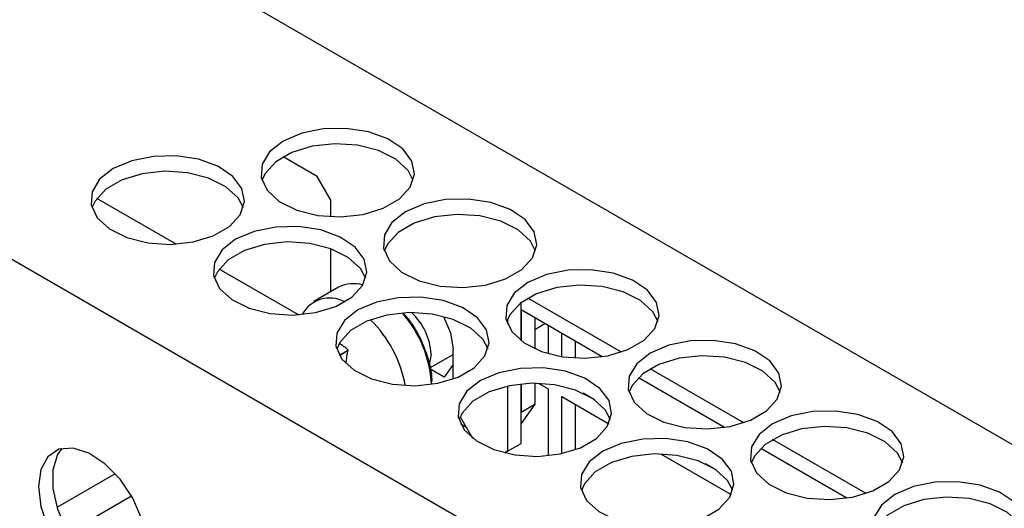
# Model space of a CAD drawing. Header units: millimetres. Extents: x 6 to 273, y 6 to 210.
# Tile 27 of 30: x 247.92 to 253.04, y 181.19 to 183.73. Entities that reach past the tile are written whole.
import ezdxf

# ---------------------------------------------------------------- set-up
doc = ezdxf.new("R2010")
doc.units = ezdxf.units.MM

msp = doc.modelspace()

# ---------------------------------------------------------------- linework, layer by layer
for p, q in [((231.4349, 194.0157), (259.3656, 177.8916)), ((230.7805, 192.3525), (256.4844, 177.5139)), ((249.4661, 182.9125), (249.2892, 183.0146)), ((249.5368, 182.79), (249.4661, 182.9125)), ((248.7319, 182.5606), (248.3199, 182.7984)), ((249.5368, 182.703), (249.5368, 182.79)), ((249.5368, 182.3129), (249.5368, 182.5368)), ((249.3683, 182.1932), (248.9563, 182.431)), ((249.5772, 182.3363), (249.448, 182.2616)), ((251.048, 181.9992), (250.562, 182.2798)), ((250.5268, 182.0583), (250.5268, 182.2565)), ((250.9483, 181.9751), (250.5268, 182.2185)), ((250.5268, 182.2185), (250.5268, 182.0583)), ((250.456, 182.1705), (250.456, 182.1442)), ((250.5975, 182.1777), (250.5975, 182.0168)), ((250.5975, 182.117), (250.6501, 182.1473)), ((250.6682, 182.1368), (250.6682, 181.9911)), ((250.7389, 181.9756), (250.7389, 182.096)), ((249.6246, 182.0081), (249.5812, 181.983)), ((249.5815, 181.9825), (249.6244, 182.0073)), ((249.5815, 181.9825), (249.6244, 182.0073)), ((250.1732, 181.8596), (250.1732, 182.0143)), ((250.8096, 181.9682), (250.8096, 182.0552)), ((250.0491, 181.9158), (250.1732, 181.9875)), ((250.1268, 181.8697), (250.0493, 181.9144)), ((250.1732, 181.9357), (250.1268, 181.8697)), ((251.6844, 181.6319), (251.1984, 181.9124)), ((251.5847, 181.6077), (251.1367, 181.8664)), ((250.456, 181.8223), (250.456, 181.4836)), ((250.5268, 181.5244), (250.5268, 181.8336)), ((250.5268, 181.8336), (250.5268, 181.6877)), ((250.5975, 181.8372), (250.5975, 181.7286)), ((250.6193, 181.8369), (250.6682, 181.8086)), ((250.6682, 181.8086), (250.6682, 181.4607)), ((250.7389, 181.7678), (250.9832, 181.6268)), ((250.7389, 181.4719), (250.7389, 181.7678)), ((250.9079, 181.7519), (250.8497, 181.7855)), ((250.5268, 181.6877), (250.5975, 181.7286)), ((250.5975, 181.7286), (250.5268, 181.6279)), ((250.8096, 181.4922), (250.8096, 181.727)), ((250.276, 181.5506), (250.2103, 181.6643)), ((250.2439, 181.606), (250.2132, 181.6238)), ((250.456, 181.4836), (250.5268, 181.5244)), ((250.456, 181.4836), (250.5268, 181.5244)), ((252.2211, 181.2404), (251.7731, 181.499)), ((252.3208, 181.2645), (251.8348, 181.545)), ((250.456, 181.4836), (250.4416, 181.4753)), ((250.4416, 181.4753), (250.456, 181.4836)), ((251.2557, 181.4695), (251.6196, 181.2594)), ((251.5443, 181.3845), (251.4861, 181.4181)), ((248.4158, 181.3671), (248.1123, 181.1919)), ((248.1701, 181.062), (248.4994, 181.2521))]:
    msp.add_line(p, q)
at = {"flags": 128}
for points in [[(249.2893, 183.0963), (249.2185, 183.0409), (249.1791, 182.9759), (249.1747, 182.9071), (249.2055, 182.8406), (249.269, 182.7823), (249.3594, 182.7374), (249.4686, 182.7099), (249.5871, 182.7022), (249.7043, 182.715), (249.8097, 182.7472), (249.894, 182.7958), (249.9497, 182.8567), (249.9719, 182.9243), (249.9585, 182.9927), (249.9109, 183.0558), (249.8331, 183.108), (249.7321, 183.1446), (249.6169, 183.1624), (249.4978, 183.1599), (249.3853, 183.1371), (249.2893, 183.0963)], [(249.9659, 182.8921), (249.9388, 182.9437), (249.8754, 183.0019), (249.785, 183.0468), (249.6757, 183.0744), (249.5572, 183.0821), (249.4401, 183.0693), (249.3346, 183.0371), (249.2503, 182.9884), (249.1946, 182.9276), (249.1785, 182.8921)], [(248.4054, 182.9534), (248.3346, 182.898), (248.2953, 182.833), (248.2908, 182.7642), (248.3217, 182.6978), (248.3851, 182.6395), (248.4755, 182.5946), (248.5848, 182.5671), (248.7032, 182.5593), (248.8204, 182.5721), (248.9258, 182.6043), (249.0101, 182.653), (249.0658, 182.7138), (249.088, 182.7815), (249.0747, 182.8499), (249.027, 182.913), (248.9492, 182.9651), (248.8482, 183.0017), (248.7331, 183.0196), (248.6139, 183.017), (248.5014, 182.9943), (248.4054, 182.9534)], [(249.082, 182.7493), (249.0549, 182.8008), (248.9915, 182.8591), (248.9011, 182.904), (248.7918, 182.9315), (248.6733, 182.9392), (248.5562, 182.9264), (248.4508, 182.8942), (248.3664, 182.8456), (248.3107, 182.7847), (248.2946, 182.7493)], [(249.9257, 182.7289), (249.8549, 182.6735), (249.8155, 182.6085), (249.8111, 182.5397), (249.8419, 182.4732), (249.9054, 182.415), (249.9957, 182.3701), (250.105, 182.3425), (250.2235, 182.3348), (250.3407, 182.3476), (250.4461, 182.3798), (250.5304, 182.4285), (250.5861, 182.4893), (250.6083, 182.557), (250.5949, 182.6254), (250.5472, 182.6884), (250.4695, 182.7406), (250.3685, 182.7772), (250.2533, 182.795), (250.1342, 182.7925), (250.0217, 182.7697), (249.9257, 182.7289)], [(250.6023, 182.5248), (250.5752, 182.5763), (250.5117, 182.6346), (250.4214, 182.6795), (250.3121, 182.707), (250.1936, 182.7147), (250.0764, 182.7019), (249.971, 182.6697), (249.8867, 182.6211), (249.831, 182.5602), (249.8149, 182.5248)], [(249.0418, 182.586), (248.971, 182.5306), (248.9316, 182.4656), (248.9272, 182.3969), (248.9581, 182.3304), (249.0215, 182.2721), (249.1119, 182.2272), (249.2211, 182.1997), (249.3396, 182.192), (249.4568, 182.2048), (249.5622, 182.2369), (249.6465, 182.2856), (249.7022, 182.3464), (249.7244, 182.4141), (249.711, 182.4825), (249.6634, 182.5456), (249.5856, 182.5977), (249.4846, 182.6344), (249.3695, 182.6522), (249.2503, 182.6496), (249.1378, 182.6269), (249.0418, 182.586)], [(249.7184, 182.3819), (249.6913, 182.4334), (249.6279, 182.4917), (249.5375, 182.5366), (249.4282, 182.5641), (249.3097, 182.5718), (249.1926, 182.559), (249.0871, 182.5269), (249.0028, 182.4782), (248.9471, 182.4173), (248.931, 182.3819)], [(250.5621, 182.3615), (250.4913, 182.3061), (250.4519, 182.2411), (250.4475, 182.1723), (250.4783, 182.1059), (250.5418, 182.0476), (250.6321, 182.0027), (250.7414, 181.9752), (250.8599, 181.9674), (250.9771, 181.9802), (251.0825, 182.0124), (251.1668, 182.0611), (251.2225, 182.1219), (251.2447, 182.1896), (251.2313, 182.258), (251.1836, 182.3211), (251.1059, 182.3732), (251.0049, 182.4098), (250.8897, 182.4277), (250.7706, 182.4251), (250.658, 182.4024), (250.5621, 182.3615)], [(251.2387, 182.1574), (251.2116, 182.2089), (251.1481, 182.2672), (251.0578, 182.3121), (250.9485, 182.3396), (250.83, 182.3473), (250.7128, 182.3345), (250.6074, 182.3023), (250.5231, 182.2537), (250.4674, 182.1928), (250.4513, 182.1574)], [(249.6782, 182.2186), (249.6074, 182.1632), (249.568, 182.0983), (249.5636, 182.0295), (249.5944, 181.963), (249.6579, 181.9047), (249.7483, 181.8598), (249.8575, 181.8323), (249.976, 181.8246), (250.0932, 181.8374), (250.1986, 181.8695), (250.2829, 181.9182), (250.3386, 181.9791), (250.3608, 182.0467), (250.3474, 182.1151), (250.2998, 182.1782), (250.222, 182.2304), (250.121, 182.267), (250.0059, 182.2848), (249.8867, 182.2822), (249.7742, 182.2595), (249.6782, 182.2186)], [(250.3548, 182.0145), (250.3277, 182.066), (250.2643, 182.1243), (250.1739, 182.1692), (250.0646, 182.1967), (249.9461, 182.2044), (249.829, 182.1916), (249.7235, 182.1595), (249.6392, 182.1108), (249.5835, 182.0499), (249.5674, 182.0145)], [(250.1237, 182.1847), (250.1597, 182.1002), (250.1732, 182.0143)], [(251.1985, 181.9941), (251.1277, 181.9387), (251.0883, 181.8737), (251.0839, 181.805), (251.1147, 181.7385), (251.1782, 181.6802), (251.2685, 181.6353), (251.3778, 181.6078), (251.4963, 181.6001), (251.6135, 181.6129), (251.7189, 181.645), (251.8032, 181.6937), (251.8589, 181.7546), (251.8811, 181.8222), (251.8677, 181.8906), (251.82, 181.9537), (251.7423, 182.0058), (251.6413, 182.0425), (251.5261, 182.0603), (251.407, 182.0577), (251.2944, 182.035), (251.1985, 181.9941)], [(250.0586, 181.989), (250.0478, 181.9327), (250.0469, 181.9308)], [(251.8751, 181.79), (251.848, 181.8415), (251.7845, 181.8998), (251.6942, 181.9447), (251.5849, 181.9722), (251.4664, 181.9799), (251.3492, 181.9671), (251.2438, 181.935), (251.1595, 181.8863), (251.1038, 181.8254), (251.0877, 181.79)], [(250.3146, 181.8512), (250.2438, 181.7958), (250.2044, 181.7309), (250.2, 181.6621), (250.2308, 181.5956), (250.2943, 181.5373), (250.3847, 181.4924), (250.4939, 181.4649), (250.6124, 181.4572), (250.7296, 181.47), (250.835, 181.5022), (250.9193, 181.5508), (250.975, 181.6117), (250.9972, 181.6793), (250.9838, 181.7477), (250.9362, 181.8108), (250.8584, 181.863), (250.7574, 181.8996), (250.6423, 181.9174), (250.5231, 181.9148), (250.4106, 181.8921), (250.3146, 181.8512)], [(250.9912, 181.6471), (250.9641, 181.6986), (250.9007, 181.7569), (250.8103, 181.8018), (250.701, 181.8293), (250.5825, 181.837), (250.4654, 181.8242), (250.3599, 181.7921), (250.2756, 181.7434), (250.2199, 181.6826), (250.2038, 181.6471)], [(251.8349, 181.6267), (251.7641, 181.5713), (251.7247, 181.5064), (251.7203, 181.4376), (251.7511, 181.3711), (251.8146, 181.3128), (251.9049, 181.2679), (252.0142, 181.2404), (252.1327, 181.2327), (252.2499, 181.2455), (252.3553, 181.2776), (252.4396, 181.3263), (252.4953, 181.3872), (252.5175, 181.4548), (252.5041, 181.5232), (252.4564, 181.5863), (252.3787, 181.6385), (252.2777, 181.6751), (252.1625, 181.6929), (252.0434, 181.6903), (251.9308, 181.6676), (251.8349, 181.6267)], [(252.5114, 181.4226), (252.4844, 181.4741), (252.4209, 181.5324), (252.3306, 181.5773), (252.2213, 181.6048), (252.1028, 181.6125), (251.9856, 181.5997), (251.8802, 181.5676), (251.7959, 181.5189), (251.7402, 181.458), (251.724, 181.4226)], [(250.951, 181.4838), (250.8802, 181.4285), (250.8408, 181.3635), (250.8364, 181.2947), (250.8672, 181.2282), (250.9307, 181.1699), (251.0211, 181.125), (251.1303, 181.0975), (251.2488, 181.0898), (251.366, 181.1026), (251.4714, 181.1348), (251.5557, 181.1834), (251.6114, 181.2443), (251.6336, 181.3119), (251.6202, 181.3803), (251.5726, 181.4434), (251.4948, 181.4956), (251.3938, 181.5322), (251.2787, 181.55), (251.1595, 181.5475), (251.047, 181.5247), (250.951, 181.4838)], [(248.0165, 181.3), (248.0291, 181.1964), (248.0657, 181.0876), (248.123, 180.9831), (248.196, 180.8923), (248.2782, 180.8232), (248.3623, 180.7819), (248.4408, 180.7722), (248.5067, 180.7948), (248.5542, 180.8479), (248.5791, 180.9266), (248.5791, 181.0239), (248.5542, 181.1313), (248.5067, 181.2392), (248.4408, 181.3379), (248.3623, 181.4188), (248.2782, 181.4746), (248.196, 181.5004), (248.123, 181.4939), (248.0657, 181.4556), (248.0291, 181.389), (248.0165, 181.3)], [(248.1379, 181.4981), (248.1152, 181.4663), (248.0904, 181.3876), (248.0904, 181.2903), (248.1152, 181.1829), (248.1627, 181.0751), (248.2287, 180.9763), (248.3071, 180.8954), (248.3912, 180.8396), (248.4734, 180.8138), (248.5316, 180.8161)], [(251.6276, 181.2797), (251.6005, 181.3312), (251.5371, 181.3895), (251.4467, 181.4344), (251.3374, 181.462), (251.2189, 181.4697), (251.1018, 181.4569), (250.9963, 181.4247), (250.912, 181.376), (250.8563, 181.3152), (250.8402, 181.2797)], [(252.4713, 181.2593), (252.4005, 181.2039), (252.3611, 181.139), (252.3567, 181.0702), (252.3875, 181.0037), (252.451, 180.9454), (252.5413, 180.9005), (252.6506, 180.873), (252.7691, 180.8653), (252.8863, 180.8781), (252.9917, 180.9103), (253.076, 180.9589), (253.1317, 181.0198), (253.1539, 181.0874), (253.1405, 181.1558), (253.0928, 181.2189), (253.0151, 181.2711), (252.9141, 181.3077), (252.7989, 181.3255), (252.6798, 181.3229), (252.5672, 181.3002), (252.4713, 181.2593)], [(253.1478, 181.0552), (253.1208, 181.1067), (253.0573, 181.165), (252.967, 181.2099), (252.8577, 181.2374), (252.7392, 181.2452), (252.622, 181.2324), (252.5166, 181.2002), (252.4323, 181.1515), (252.3766, 181.0907), (252.3604, 181.0552)]]:
    msp.add_lwpolyline(points, dxfattribs=at)
for centre, radius, start, end in [((249.6546, 182.1846), 0.1703, 73.4847, 117.0335), ((249.5322, 182.1169), 0.1636, 61.6445, 151.5701), ((249.2895, 181.7087), 0.6454, 10.4144, 45.2945), ((249.4565, 181.8023), 0.6043, 2.7781, 41.4899), ((249.7443, 181.9723), 0.3147, 3.0295, 47.552), ((249.4836, 181.8566), 0.2102, 47.6146, 62.7608), ((250.5665, 181.8366), 0.9574, 169.4524, 173.8081)]:
    msp.add_arc(centre, radius, start, end)
msp.add_open_spline([(249.915, 182.2004), (249.9229, 182.1914), (249.9475, 182.1635), (249.9825, 182.1083), (250.0179, 182.0386), (250.0487, 181.9487), (250.0664, 181.8748), (250.0593, 181.8384), (250.0588, 181.8362)], degree=3, knots=[0, 0, 0, 0, 0.088421, 0.273843, 0.459265, 0.640834, 0.978124, 1, 1, 1, 1])

doc.saveas('drawing.dxf')
